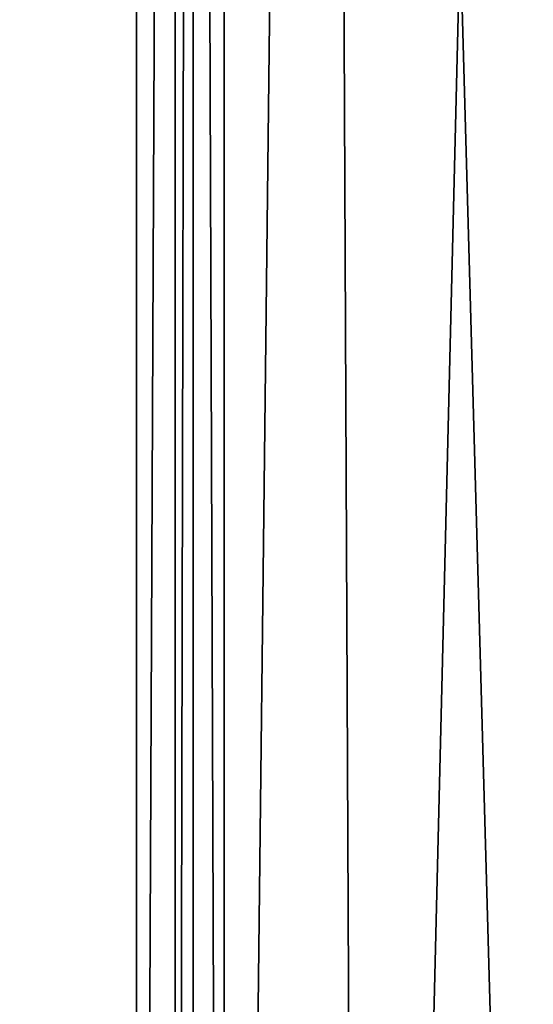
# Model space of a CAD drawing. Header units: millimetres. Extents: x -18.9 to 18.9, y -8.8 to 59.9.
# Tile 76 of 256: x -3.7 to -1.6, y 8.9 to 13. Entities that reach past the tile are written whole.
import ezdxf

# ---------------------------------------------------------------- set-up
doc = ezdxf.new("R2010")
doc.units = ezdxf.units.MM
doc.header["$LTSCALE"] = 65.185185
for name, color, linetype in [('1283', 7, 'CONTINUOUS'), ('1284', 7, 'CONTINUOUS'), ('1295', 7, 'CONTINUOUS'), ('1316', 7, 'CONTINUOUS')]:
    doc.layers.add(name, color=color, linetype=linetype)

msp = doc.modelspace()

# ---------------------------------------------------------------- linework, layer by layer
at = {"layer": '1283', "color": 7, "linetype": 'Continuous'}
for points in [[(-2.8483, -3.5, -13.2005), (-2.9778, -3.5, -16.9109), (-2.9778, 32.4, -16.9109), (-2.8483, -3.5, -13.2005)], [(-2.8483, 32.4, -13.2005), (-2.8483, -3.5, -13.2005), (-2.9778, 32.4, -16.9109), (-2.8483, 32.4, -13.2005)]]:
    msp.add_3dface(points, dxfattribs=at)
at = {"layer": '1284', "color": 7, "linetype": 'Continuous'}
for points in [[(-2.8483, -3.5, -13.2005), (-2.8483, 32.4, -13.2005), (-2.4343, 32.4, -11.818), (-2.8483, -3.5, -13.2005)], [(-2.8483, -3.5, -13.2005), (-2.4343, 32.4, -11.818), (-2.2698, -3.5, -11.5768), (-2.8483, -3.5, -13.2005)], [(-2.4343, 32.4, -11.818), (-1.3962, 32.4, -10.8154), (-2.2698, -3.5, -11.5768), (-2.4343, 32.4, -11.818)], [(-2.2698, -3.5, -11.5768), (-1.3962, 32.4, -10.8154), (-0.8623, -3.5, -10.5837), (-2.2698, -3.5, -11.5768)]]:
    msp.add_3dface(points, dxfattribs=at)
at = {"layer": '1295', "color": 7, "linetype": 'Continuous'}
for points in [[(-8.6992, -6.3, -15.0691), (-5.5375, 26.593, -16.4953), (-3.2147, 32.4, -17.1005), (-8.6992, -6.3, -15.0691)], [(-3.2147, -3.5, -17.1005), (-8.6992, -6.3, -15.0691), (-3.2147, 32.4, -17.1005), (-3.2147, -3.5, -17.1005)], [(-7.6096, -3.5, 15.6478), (-2.2237, 26.4, 17.2571), (-7.8011, 26.4, 15.553), (-7.6096, -3.5, 15.6478)], [(-7.6096, -3.5, 15.6478), (-1.389, -3.5, 17.3445), (-2.2237, 26.4, 17.2571), (-7.6096, -3.5, 15.6478)], [(-1.389, -3.5, 17.3445), (3.603, 26.4, 17.0228), (-2.2237, 26.4, 17.2571), (-1.389, -3.5, 17.3445)]]:
    msp.add_3dface(points, dxfattribs=at)
at = {"layer": '1316', "color": 7, "linetype": 'Continuous'}
for points in [[(-3.2147, -3.5, -17.1005), (-3.2147, 32.4, -17.1005), (-3.0527, 32.4, -17.0601), (-3.2147, -3.5, -17.1005)], [(-3.0527, -3.5, -17.06), (-3.2147, -3.5, -17.1005), (-3.0527, 32.4, -17.0601), (-3.0527, -3.5, -17.06)], [(-2.9778, 32.4, -16.9109), (-2.9778, -3.5, -16.9109), (-3.0527, -3.5, -17.06), (-2.9778, 32.4, -16.9109)], [(-2.9778, 32.4, -16.9109), (-3.0527, -3.5, -17.06), (-3.0527, 32.4, -17.0601), (-2.9778, 32.4, -16.9109)]]:
    msp.add_3dface(points, dxfattribs=at)

doc.saveas('drawing.dxf')
